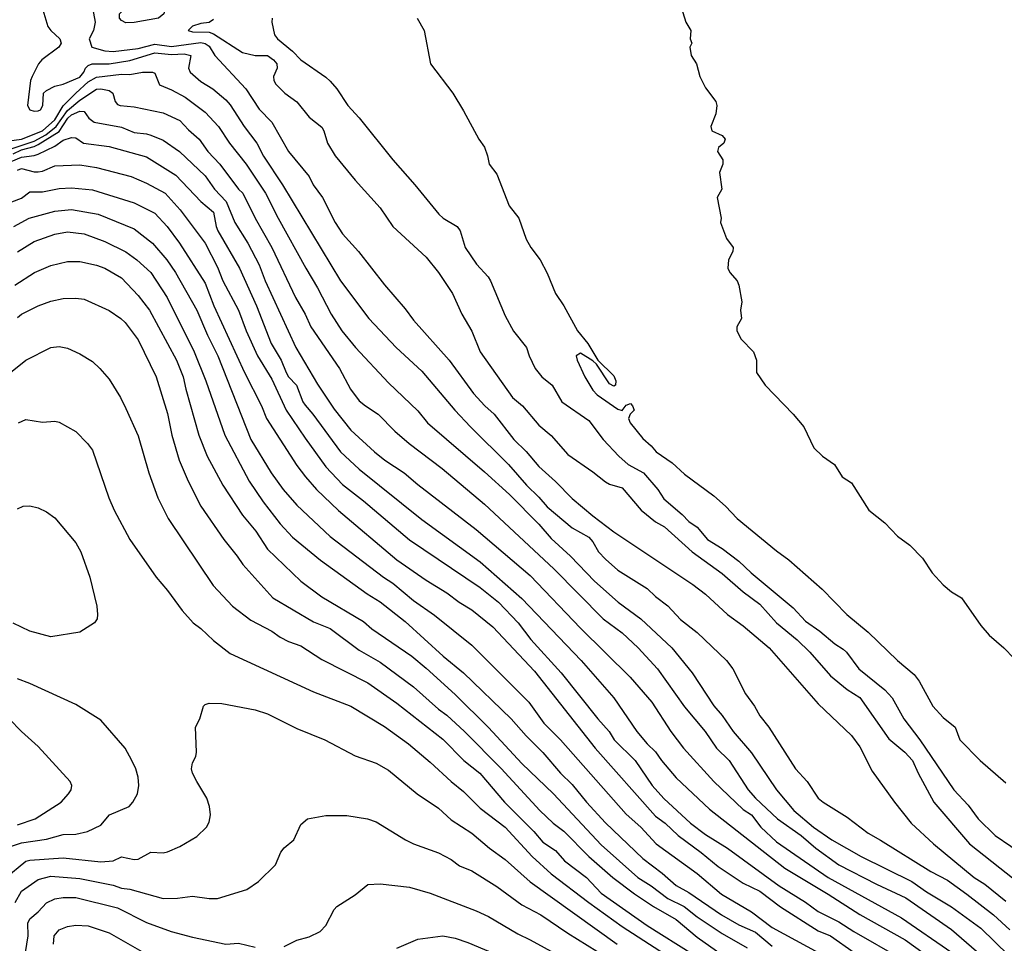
# Model space of a CAD drawing. Header units: metres. Extents: x -46681 to -43747, y -240911 to -237677.
# Tile 225 of 256: x -45343 to -45225, y -240818 to -240708. Entities that reach past the tile are written whole.
import ezdxf

# ---------------------------------------------------------------- set-up
doc = ezdxf.new("R2010")
doc.units = ezdxf.units.M
doc.layers.add('CONTOUR_INDEX', color=1, linetype='Continuous')
doc.layers.add('CONTOUR_INTER', color=3, linetype='Continuous')

msp = doc.modelspace()

# ---------------------------------------------------------------- linework, layer by layer
at = {"layer": 'CONTOUR_INDEX'}
for points, elevation in [([(-45328.96, -240704.52), (-45328.1, -240704.2), (-45326.6, -240704.11), (-45326.1, -240704.17), (-45325.61, -240704.52), (-45325.34, -240706.02), (-45325.52, -240707.02), (-45326.18, -240707.52), (-45329.1, -240708.07), (-45330.1, -240708.1), (-45330.6, -240707.8), (-45330.85, -240707.52), (-45330.84, -240707.02), (-45329.95, -240706.02), (-45328.96, -240704.52)], 80), ([(-45334.1, -240706.31), (-45333.78, -240708.02), (-45333.97, -240709.02), (-45334.49, -240710.02), (-45334.19, -240711.02), (-45332.6, -240711.47), (-45331.6, -240711.54), (-45328.6, -240711.16), (-45326.6, -240710.66), (-45324.6, -240710.92), (-45321.1, -240710.46), (-45320.6, -240710.56), (-45320.1, -240710.89), (-45319.43, -240712.02), (-45315.69, -240716.02), (-45314.1, -240718.46), (-45312.58, -240720.02), (-45310.6, -240723.53), (-45308.11, -240726.52), (-45307.64, -240727.52), (-45306.53, -240729.02), (-45305.01, -240732.02), (-45304.1, -240733.38), (-45302.2, -240735.52), (-45299.1, -240739.51), (-45296.6, -240742.36), (-45295.6, -240743.72), (-45291.32, -240748.52), (-45288.42, -240752.52), (-45287.05, -240754.02), (-45285.93, -240755.02), (-45283.57, -240758.02), (-45282.1, -240759.46), (-45280.6, -240761.28), (-45278.6, -240763.08), (-45276.6, -240765.11), (-45274.1, -240767.2), (-45271.6, -240769.12), (-45262.1, -240775.4), (-45260.6, -240776.59), (-45257.97, -240779.02), (-45256.1, -240780.39), (-45252.95, -240783.02), (-45247.1, -240789.72), (-45243.1, -240793.51), (-45242.1, -240794.89), (-45240.6, -240797.8), (-45237.93, -240801.52), (-45235.94, -240804.02), (-45233.25, -240806.52), (-45228.4, -240810.52), (-45227.1, -240811.35), (-45224.6, -240813.37)], 80), ([(-45344.6, -240725.02), (-45342.6, -240724.18), (-45341.1, -240724), (-45340.6, -240723.82), (-45338.6, -240722.86), (-45337.6, -240722.15), (-45336.6, -240721.82), (-45336.1, -240721.87), (-45335.18, -240722.52), (-45332.1, -240722.91), (-45327.6, -240724.15), (-45324.1, -240726.35), (-45321.1, -240729.51), (-45319.6, -240730.78), (-45319.27, -240732.52), (-45319.06, -240733.02), (-45316.47, -240737.52), (-45314.43, -240742.02), (-45312.68, -240746.52), (-45311.47, -240748.52), (-45310.87, -240750.02), (-45310.58, -240750.52), (-45309.64, -240751.52), (-45308.88, -240753.52), (-45308.6, -240753.94), (-45307.66, -240755.02), (-45304.34, -240759.52), (-45302.1, -240761.6), (-45294.6, -240767.61), (-45287.6, -240772.7), (-45282.6, -240777.08), (-45275.5, -240784.52), (-45271.6, -240788.99), (-45268.83, -240793.02), (-45267.6, -240794.51), (-45266.6, -240795.46), (-45265.86, -240796.52), (-45264.1, -240798.58), (-45260.1, -240802.35), (-45251.1, -240809.43), (-45245.91, -240812.52), (-45242.1, -240814.99), (-45236.65, -240818.02), (-45233.1, -240820.56)], 85), ([(-45343.42, -240739.52), (-45341.04, -240738.02), (-45339.1, -240737.17), (-45337.1, -240736.71), (-45335.6, -240736.72), (-45333.6, -240737.14), (-45332.6, -240737.49), (-45330.6, -240738.66), (-45328.6, -240740.77), (-45327.27, -240742.52), (-45324.01, -240748.52), (-45323.22, -240750.52), (-45322.91, -240752.02), (-45321.35, -240757.52), (-45320.34, -240760.02), (-45318.45, -240763.52), (-45316.1, -240767.11), (-45314.51, -240769.02), (-45313.1, -240771.17), (-45309.1, -240775.01), (-45306.6, -240776.88), (-45301.6, -240779.84), (-45300.6, -240780.72), (-45295.8, -240784.02), (-45294.1, -240785.46), (-45290.6, -240788.59), (-45286.6, -240792.56), (-45282.6, -240796.87), (-45278.83, -240800.52), (-45273.1, -240806.61), (-45268.72, -240810.52), (-45267.1, -240811.53), (-45265.1, -240813.06), (-45263.15, -240814.02), (-45261.6, -240815.27), (-45258.6, -240817.24), (-45255.6, -240818.97)], 90), ([(-45343.36, -240813.52), (-45342.6, -240812.19), (-45340.6, -240810.79), (-45339.1, -240810.39), (-45335.6, -240810.64), (-45331.6, -240811.45), (-45330.6, -240811.81), (-45329.6, -240811.94), (-45325.6, -240813.07), (-45323.91, -240813.02), (-45322.1, -240812.76), (-45320.1, -240813.07), (-45319.1, -240813.05), (-45315.6, -240811.96), (-45314.17, -240811.02), (-45312.16, -240809.02), (-45311.5, -240807.52), (-45311.1, -240806.98), (-45309.94, -240806.02), (-45309.1, -240804.2), (-45308.3, -240803.52), (-45306.1, -240803.12), (-45303.6, -240803.12), (-45301.11, -240803.52), (-45300.1, -240803.87), (-45296.58, -240806.02), (-45295.59, -240806.52), (-45292.6, -240807.6), (-45291.1, -240808.39), (-45290.1, -240809.14), (-45288.6, -240809.75), (-45285.6, -240811.62), (-45282.6, -240813.8), (-45280.34, -240815.02), (-45277.1, -240817.21), (-45270.16, -240821.52)], 95)]:
    msp.add_lwpolyline(points, dxfattribs=dict(at, elevation=elevation))
at = {"layer": 'CONTOUR_INTER'}
for points, elevation in [([(-45263.89, -240705.02), (-45262.94, -240708.02), (-45262.36, -240709.02), (-45262.42, -240710.02), (-45262.24, -240710.52), (-45262.46, -240711.02), (-45262.3, -240712.02), (-45261.68, -240713.02), (-45261.29, -240714.52), (-45260.6, -240715.88), (-45259.37, -240717.52), (-45259.24, -240718.02), (-45259.36, -240719.02), (-45259.97, -240720.52), (-45259.83, -240721.02), (-45258.6, -240721.59), (-45258.26, -240722.02), (-45258.41, -240722.52), (-45259.03, -240723.02), (-45259.17, -240723.52), (-45258.54, -240724.52), (-45258.53, -240725.02), (-45258.91, -240726.02), (-45258.65, -240728.02), (-45259.19, -240729.02), (-45258.72, -240731.52), (-45258.81, -240732.02), (-45258.1, -240733.93), (-45257.3, -240735.02), (-45257.31, -240735.52), (-45257.85, -240736.52), (-45257.92, -240737.52), (-45257.68, -240738.02), (-45256.82, -240739.02), (-45256.59, -240739.52), (-45256.25, -240741.52), (-45256.4, -240742.52), (-45256.3, -240743.52), (-45256.84, -240744.52), (-45256.84, -240745.02), (-45256.31, -240746.02), (-45254.86, -240747.52), (-45254.5, -240748.52), (-45254.48, -240750.02), (-45253.46, -240751.52), (-45250.1, -240755.01), (-45248.81, -240756.52), (-45247.6, -240759.02), (-45246.56, -240760.02), (-45245.15, -240761.02), (-45244.22, -240762.52), (-45243.1, -240763.24), (-45241, -240766.52), (-45239.1, -240768.02), (-45237.6, -240769.61), (-45236.1, -240770.72), (-45234.6, -240772.28), (-45233.43, -240774.02), (-45232.1, -240775.47), (-45231.1, -240776.29), (-45229.89, -240777.02), (-45227.6, -240780.35), (-45226.6, -240781.51), (-45224.84, -240783.02), (-45223.6, -240784.29)], 76), ([(-45340.05, -240706.52), (-45339.44, -240708.52), (-45339.09, -240709.02), (-45338, -240710.02), (-45337.84, -240710.52), (-45338.12, -240711.02), (-45340.17, -240712.52), (-45340.58, -240713.02), (-45341.32, -240714.52), (-45341.51, -240715.02), (-45341.88, -240718.02), (-45341.61, -240718.52), (-45341.1, -240718.68), (-45340.6, -240718.66), (-45340.34, -240718.52), (-45340.06, -240718.02), (-45339.95, -240716.52), (-45339.6, -240716.19), (-45338.6, -240715.68), (-45337.6, -240715.43), (-45335.6, -240714.62), (-45335.13, -240714.02), (-45334.92, -240713.52), (-45334.6, -240713.19), (-45334.12, -240713.02), (-45332.1, -240713), (-45329.6, -240712.62), (-45326.6, -240711.69), (-45324.6, -240711.89), (-45323.1, -240711.82), (-45322.3, -240712.02), (-45322.59, -240713.52), (-45322.38, -240714.02), (-45321.1, -240715.13), (-45319.68, -240716.02), (-45318.1, -240717.31), (-45317.6, -240717.93), (-45315.89, -240720.52), (-45314.39, -240722.52), (-45313.6, -240724.08), (-45311.31, -240727.52), (-45304.35, -240739.02), (-45300.97, -240743.52), (-45297.7, -240747.02), (-45294.6, -240749.85), (-45290.67, -240754.52), (-45288.79, -240756.52), (-45284.2, -240761.02), (-45282.05, -240763.52), (-45280.6, -240764.94), (-45279.6, -240766.11), (-45276.6, -240768.62), (-45274.6, -240769.75), (-45274.1, -240770.3), (-45273.41, -240771.52), (-45272.6, -240772.4), (-45271.1, -240773.68), (-45267.6, -240775.88), (-45266.6, -240776.84), (-45265.1, -240777.98), (-45263.6, -240779.62), (-45261.6, -240781.19), (-45258.1, -240784.53), (-45257.31, -240785.52), (-45255.81, -240788.52), (-45254.72, -240790.02), (-45254.1, -240791.17), (-45252.99, -240792.52), (-45249.82, -240797.52), (-45248.42, -240799.02), (-45247.1, -240801.04), (-45246.51, -240801.52), (-45243.6, -240803.29), (-45241.1, -240805.24), (-45239.6, -240806.06), (-45233.6, -240809.82), (-45231.6, -240810.85), (-45229.25, -240812.52), (-45226.06, -240815.02), (-45224.1, -240816.83)], 81), ([(-45319.6, -240707.68), (-45320.1, -240708.07), (-45321.1, -240708.17), (-45322.1, -240708.49), (-45322.62, -240709.02), (-45322.1, -240709.17), (-45320.1, -240709.22), (-45319.6, -240709.4), (-45316.1, -240711.65), (-45314.6, -240712), (-45313.1, -240712.02), (-45312.39, -240712.52), (-45312.01, -240713.02), (-45311.97, -240713.52), (-45312.41, -240714.52), (-45312.36, -240715.02), (-45312.1, -240715.46), (-45311.03, -240716.52), (-45309.6, -240717.57), (-45308.1, -240719.42), (-45306.6, -240720.61), (-45306.36, -240721.02), (-45305.91, -240722.52), (-45304.99, -240724.02), (-45302.6, -240726.96), (-45299.6, -240730.25), (-45298.07, -240732.52), (-45294.1, -240736.17), (-45292.59, -240738.02), (-45290.95, -240740.52), (-45289.8, -240743.02), (-45288.6, -240745.07), (-45287.6, -240747.52), (-45283.75, -240753.02), (-45282.55, -240754.02), (-45280.6, -240756.3), (-45279.1, -240757.55), (-45277.1, -240759.82), (-45274.1, -240761.91), (-45272.6, -240763.13), (-45272.1, -240763.41), (-45270.6, -240763.83), (-45268.3, -240766.52), (-45266.6, -240767.91), (-45265.5, -240768.52), (-45262.2, -240771.52), (-45258.6, -240774.11), (-45256.1, -240776.29), (-45254.1, -240777.78), (-45252.09, -240780.02), (-45249.6, -240782.07), (-45248.1, -240783.52), (-45245.6, -240786.37), (-45243.6, -240788.02), (-45242.1, -240788.95), (-45238.6, -240793.91), (-45236.72, -240795.52), (-45235.77, -240796.52), (-45235.09, -240798.02), (-45233.21, -240801.52), (-45228.93, -240806.52), (-45223.6, -240810.73)], 79), ([(-45312.56, -240707.52), (-45312.58, -240708.02), (-45312.27, -240709.52), (-45311.9, -240710.02), (-45310.1, -240711.5), (-45309.13, -240712.52), (-45306.1, -240714.6), (-45305.6, -240715.1), (-45304.81, -240716.02), (-45303.47, -240718.02), (-45302.1, -240719.49), (-45298.1, -240724.51), (-45295.43, -240727.52), (-45292.58, -240731.02), (-45292.06, -240731.52), (-45290.38, -240732.52), (-45290.02, -240733.02), (-45289.41, -240735.02), (-45288.06, -240737.02), (-45286.66, -240738.52), (-45286.36, -240739.02), (-45284.6, -240743.23), (-45283.6, -240745.05), (-45282.06, -240747.02), (-45281.74, -240748.02), (-45281.03, -240749.52), (-45280.22, -240750.52), (-45278.98, -240751.52), (-45277.83, -240753.52), (-45274.6, -240755.75), (-45272.87, -240758.02), (-45270.97, -240760.02), (-45269.87, -240761.02), (-45268.02, -240762.02), (-45266.31, -240764.02), (-45265.6, -240765.13), (-45263.39, -240767.02), (-45262.6, -240767.86), (-45261.6, -240768.55), (-45260.35, -240770.02), (-45258.6, -240771.12), (-45256.6, -240772.62), (-45255.11, -240774.02), (-45250.1, -240778.2), (-45248.6, -240779.8), (-45246.9, -240781.02), (-45245.1, -240782.53), (-45244.1, -240783.16), (-45243.69, -240783.52), (-45242.2, -240785.52), (-45239.1, -240788.05), (-45238.21, -240789.02), (-45236.82, -240791.52), (-45234.92, -240794.02), (-45230.81, -240800.02), (-45229.1, -240801.86), (-45227.91, -240803.52), (-45225.88, -240805.52), (-45222.1, -240808.05)], 78), ([(-45295.16, -240707.52), (-45294.31, -240709.02), (-45293.58, -240713.02), (-45290.91, -240716.52), (-45289.6, -240718.63), (-45287.77, -240722.02), (-45287.1, -240723.01), (-45286.72, -240724.02), (-45286.53, -240725.02), (-45285.6, -240726.23), (-45284.13, -240730.02), (-45282.98, -240731.52), (-45282.08, -240734.02), (-45281.52, -240735.02), (-45280.42, -240736.52), (-45279.6, -240738.1), (-45278.6, -240740.52), (-45277.6, -240742.02), (-45275.95, -240745.02), (-45274.7, -240746.52), (-45273.51, -240748.52), (-45271.6, -240750.41), (-45271.33, -240751.02), (-45271.37, -240751.52), (-45271.6, -240751.65), (-45272.1, -240751.35), (-45273.65, -240749.02), (-45274.1, -240748.61), (-45275.6, -240747.69), (-45276.09, -240748.02), (-45276, -240748.52), (-45275.08, -240750.52), (-45274.1, -240752.12), (-45273.6, -240752.69), (-45271.1, -240754.39), (-45270.6, -240754.57), (-45270.1, -240753.92), (-45269.6, -240753.74), (-45269.34, -240754.02), (-45269.17, -240754.52), (-45269.62, -240755.02), (-45269.85, -240755.52), (-45269.65, -240756.02), (-45268.1, -240757.91), (-45267.1, -240758.79), (-45266.52, -240759.52), (-45264.6, -240760.83), (-45263.1, -240762.19), (-45259.6, -240764.79), (-45258.21, -240766.02), (-45256.79, -240767.52), (-45252.1, -240771.4), (-45250.6, -240772.47), (-45246.6, -240775.98), (-45243.67, -240779.02), (-45241.1, -240781.14), (-45237.6, -240784.52), (-45235.6, -240786.19), (-45234.97, -240787.02), (-45233.36, -240790.02), (-45232.1, -240791.37), (-45230.67, -240792.52), (-45230.1, -240794.03), (-45227.66, -240796.52), (-45224.6, -240799.19)], 77), ([(-45344.1, -240722.25), (-45342.6, -240722.02), (-45340.1, -240721.02), (-45338.6, -240719.72), (-45337.6, -240718.04), (-45336.1, -240716.54), (-45334.6, -240715.15), (-45333.6, -240714.6), (-45330.6, -240714.26), (-45329.6, -240714.29), (-45328.1, -240713.99), (-45326.88, -240714.02), (-45326.6, -240714.13), (-45326.05, -240715.52), (-45324.6, -240716.11), (-45322.99, -240717.02), (-45320.6, -240718.81), (-45318.98, -240720.52), (-45317.68, -240722.52), (-45315.66, -240725.02), (-45313.34, -240728.52), (-45311.84, -240731.52), (-45308.53, -240737.52), (-45307.1, -240739.87), (-45305.47, -240743.02), (-45304.2, -240745.02), (-45302.54, -240747.02), (-45298.6, -240751.25), (-45295.1, -240754.61), (-45293.92, -240756.02), (-45287.1, -240761.9), (-45284.1, -240764.64), (-45280.6, -240768.17), (-45279.1, -240769.9), (-45276.78, -240772.02), (-45273.89, -240775.02), (-45271.06, -240777.52), (-45268.37, -240779.52), (-45264.64, -240783.02), (-45262.21, -240786.02), (-45259.6, -240789.97), (-45258.6, -240791.1), (-45257.28, -240793.02), (-45255.1, -240795.58), (-45252.1, -240800.02), (-45250, -240802.52), (-45247.66, -240804.52), (-45245.46, -240806.02), (-45241.94, -240808.02), (-45235.86, -240811.02), (-45234.1, -240812.26), (-45231.1, -240814.06), (-45227.6, -240816.61), (-45222.54, -240821.52)], 82), ([(-45344.1, -240723.27), (-45341.1, -240722.27), (-45339.7, -240721.52), (-45338.44, -240720.52), (-45337.1, -240718.6), (-45335.6, -240717.37), (-45333.6, -240716.04), (-45333.1, -240716), (-45332.1, -240716.19), (-45331.65, -240716.52), (-45331.39, -240717.52), (-45331.1, -240717.89), (-45330.78, -240718.02), (-45329.1, -240718.16), (-45325.6, -240718.89), (-45323.6, -240719.82), (-45322.6, -240720.92), (-45321.31, -240722.02), (-45320.25, -240723.52), (-45318.84, -240725.02), (-45316.6, -240728.02), (-45316.05, -240728.52), (-45314.59, -240731.52), (-45312.6, -240735.02), (-45309.74, -240741.02), (-45308.59, -240743.02), (-45307.9, -240744.52), (-45304.49, -240749.52), (-45303.15, -240752.02), (-45302.1, -240753.4), (-45301.38, -240754.02), (-45299.84, -240755.02), (-45297.83, -240757.02), (-45296.11, -240758.52), (-45292.17, -240761.52), (-45287.1, -240765.78), (-45278.78, -240773.52), (-45272.88, -240779.52), (-45270.6, -240781.21), (-45268.68, -240783.02), (-45266.35, -240785.52), (-45263.1, -240790.1), (-45260.63, -240793.02), (-45259.26, -240795.02), (-45257.78, -240796.52), (-45255.49, -240800.02), (-45254.6, -240801.02), (-45251.96, -240803.52), (-45249.13, -240805.52), (-45247.37, -240807.02), (-45244.63, -240809.02), (-45240.1, -240811.35), (-45236.6, -240812.96), (-45231.1, -240816.77), (-45228.1, -240819.37)], 83), ([(-45343.6, -240723.79), (-45342.6, -240723.31), (-45341.1, -240722.92), (-45340.6, -240722.67), (-45338.1, -240721.11), (-45337.03, -240719.52), (-45336.6, -240719.11), (-45335.6, -240718.68), (-45335.1, -240718.72), (-45334.54, -240719.52), (-45333.88, -240720.02), (-45330.6, -240720.62), (-45329.1, -240721.25), (-45327.6, -240721.39), (-45327.1, -240721.54), (-45325.6, -240722.15), (-45323.66, -240723.52), (-45320.6, -240726.42), (-45319.48, -240728.02), (-45318.05, -240729.52), (-45317.02, -240732.02), (-45315.47, -240734.52), (-45314.1, -240737.09), (-45313.4, -240739.02), (-45309.7, -240747.02), (-45307.1, -240751.42), (-45305.1, -240754.41), (-45303.1, -240756.92), (-45300.3, -240759.52), (-45299.04, -240760.52), (-45296.74, -240762.02), (-45295.1, -240763.45), (-45288.1, -240768.82), (-45281.6, -240774.35), (-45275.6, -240780.65), (-45269.65, -240786.52), (-45267.03, -240789.52), (-45264.74, -240793.02), (-45263.24, -240795.02), (-45259.6, -240799.03), (-45256.1, -240802.38), (-45255.1, -240803.04), (-45253.97, -240804.52), (-45252.1, -240806.28), (-45245.88, -240810.52), (-45237.1, -240815.36), (-45231.07, -240819.52)], 84), ([(-45343.1, -240725.75), (-45342.6, -240725.57), (-45341.1, -240725.96), (-45340.6, -240725.94), (-45340.1, -240725.87), (-45338.6, -240725.25), (-45335.6, -240725.11), (-45333.6, -240725.44), (-45329.44, -240726.52), (-45327.6, -240727.3), (-45325.37, -240728.52), (-45323.57, -240730.52), (-45320.6, -240734.52), (-45319.1, -240737.4), (-45318.46, -240739.02), (-45316.59, -240742.52), (-45315.66, -240745.02), (-45314.3, -240748.02), (-45312.6, -240750.79), (-45310.87, -240754.52), (-45308.6, -240757.89), (-45306.1, -240761.3), (-45304.1, -240763.43), (-45301.6, -240765.38), (-45296.1, -240770.06), (-45287.6, -240775.78), (-45285.42, -240777.52), (-45283.06, -240780.02), (-45281.54, -240782.02), (-45277.9, -240786.02), (-45273.5, -240791.52), (-45272.15, -240793.02), (-45271.54, -240794.02), (-45269.05, -240796.52), (-45266.98, -240799.52), (-45265.6, -240801.07), (-45262.41, -240804.02), (-45260.6, -240805.39), (-45257.96, -240807.02), (-45251.77, -240811.52), (-45248.6, -240813.48), (-45247.1, -240814.6), (-45244.6, -240815.85), (-45242.82, -240817.02), (-45237.1, -240820.29)], 86), ([(-45344.6, -240729.87), (-45342.6, -240729.11), (-45341.6, -240728.35), (-45340.1, -240728.37), (-45338.1, -240727.94), (-45336.6, -240727.86), (-45334.1, -240728.12), (-45329.1, -240729.66), (-45326.6, -240730.92), (-45325.13, -240732.52), (-45323.65, -240734.52), (-45320.6, -240739.29), (-45319.54, -240742.02), (-45315.87, -240750.02), (-45313.83, -240754.02), (-45313.23, -240755.52), (-45309.6, -240761.15), (-45308.56, -240762.52), (-45307.22, -240764.02), (-45304.6, -240766.54), (-45297.6, -240772.48), (-45294.1, -240774.89), (-45291.6, -240776.41), (-45290.14, -240777.52), (-45288.6, -240778.44), (-45286.1, -240780.51), (-45281.1, -240785.82), (-45273.84, -240795.02), (-45266.6, -240803.17), (-45265.45, -240804.02), (-45263.87, -240805.52), (-45261.1, -240807.55), (-45259.1, -240809.22), (-45256.1, -240811.23), (-45254.1, -240812.16), (-45251.6, -240814.07), (-45247.1, -240816.94), (-45245.6, -240817.51), (-45242.76, -240819.52)], 87), ([(-45343.54, -240732.52), (-45341.69, -240731.52), (-45338.6, -240730.65), (-45336.6, -240730.48), (-45333.43, -240731.02), (-45329.1, -240732.79), (-45326.91, -240734.52), (-45325.18, -240736.52), (-45324.15, -240738.02), (-45321.6, -240742.54), (-45320.32, -240745.52), (-45319.06, -240748.02), (-45315.1, -240758.04), (-45312.69, -240762.02), (-45311.24, -240764.02), (-45309.6, -240765.9), (-45305.6, -240769.67), (-45299.21, -240774.52), (-45298.1, -240775.25), (-45295.6, -240777.33), (-45293.1, -240779.08), (-45288.6, -240782.69), (-45281.76, -240789.52), (-45279.99, -240792.02), (-45277.99, -240794.02), (-45270.1, -240802.96), (-45268.36, -240804.52), (-45266.51, -240806.52), (-45261.6, -240810.07), (-45258.7, -240812.52), (-45255.1, -240814.65), (-45252.6, -240816.55), (-45245.6, -240820.31)], 88), ([(-45343.1, -240735.56), (-45341.1, -240734.3), (-45338.6, -240733.43), (-45337.1, -240733.13), (-45335.1, -240733.39), (-45332.6, -240734.32), (-45330.1, -240735.55), (-45328.78, -240736.52), (-45327.11, -240738.02), (-45325.14, -240741.02), (-45321.9, -240747.52), (-45320.51, -240751.02), (-45318.21, -240757.52), (-45315.31, -240763.02), (-45313.64, -240765.52), (-45311.6, -240768.15), (-45310.1, -240769.73), (-45306.75, -240772.52), (-45301.17, -240776.52), (-45299.6, -240777.48), (-45296.6, -240779.84), (-45292.05, -240784.02), (-45289.6, -240786), (-45283.91, -240791.52), (-45282.1, -240793.57), (-45280.1, -240795.57), (-45277.99, -240798.02), (-45276.6, -240799.38), (-45274.86, -240801.52), (-45272.6, -240803.98), (-45268.1, -240808.27), (-45265.78, -240810.02), (-45264.1, -240811.5), (-45262.6, -240812.34), (-45258.68, -240815.02), (-45256.6, -240816.23), (-45254.6, -240817.08), (-45252.6, -240818.78)], 89), ([(-45343.1, -240743.41), (-45342.6, -240743.02), (-45340.6, -240742), (-45339.1, -240741.45), (-45337.6, -240741.15), (-45336.1, -240741.11), (-45335.1, -240741.23), (-45332.1, -240742.57), (-45330.71, -240743.52), (-45330.17, -240744.02), (-45328.6, -240746.1), (-45326.45, -240750.52), (-45325.1, -240754.92), (-45324.58, -240757.52), (-45323.69, -240760.52), (-45322.61, -240763.02), (-45321.1, -240766.02), (-45318.35, -240770.02), (-45316.73, -240772.02), (-45316.07, -240773.02), (-45312.48, -240777.02), (-45307.6, -240779.91), (-45305.6, -240780.71), (-45302.1, -240783.29), (-45299.6, -240784.71), (-45295.6, -240787.68), (-45292.6, -240790.35), (-45291.6, -240791.08), (-45289.51, -240793.02), (-45285.1, -240797.48), (-45280.46, -240802.52), (-45278.85, -240804.02), (-45277.6, -240805), (-45274.58, -240808.02), (-45271.7, -240810.52), (-45269.1, -240812.5), (-45266.84, -240814.02), (-45264.1, -240815.59), (-45261.6, -240817.68), (-45258.6, -240819.81)], 91), ([(-45343.94, -240750.02), (-45342.1, -240748.53), (-45339.1, -240747.02), (-45338.1, -240746.89), (-45337.1, -240747.09), (-45335.6, -240747.75), (-45334.1, -240748.7), (-45333.2, -240749.52), (-45332.1, -240750.82), (-45330.73, -240753.02), (-45330.1, -240754.32), (-45328.6, -240757.61), (-45327.32, -240762.02), (-45326.27, -240765.02), (-45325.01, -240767.52), (-45319.63, -240775.52), (-45317.31, -240778.02), (-45315.1, -240779.68), (-45312.6, -240781.02), (-45311.6, -240781.74), (-45310.6, -240782.24), (-45309.1, -240782.75), (-45306.6, -240784.42), (-45301.1, -240787.2), (-45297.6, -240789.66), (-45292.1, -240793.94), (-45289.58, -240796.52), (-45287.65, -240798.02), (-45284.71, -240801.52), (-45281.19, -240805.02), (-45280.1, -240806.31), (-45278.6, -240807.31), (-45277.52, -240808.52), (-45274.86, -240810.52), (-45273.1, -240812.4), (-45267.6, -240816.29), (-45262.1, -240819.74)], 92), ([(-45342.97, -240756.02), (-45342.1, -240755.66), (-45340.1, -240755.96), (-45338.6, -240755.84), (-45338.1, -240755.95), (-45336.1, -240757.09), (-45334.68, -240758.52), (-45334.1, -240759.31), (-45332.15, -240765.02), (-45331.48, -240766.52), (-45329.6, -240770.01), (-45326.44, -240774.52), (-45325.1, -240776.13), (-45323.36, -240778.52), (-45322.04, -240780.02), (-45321.1, -240780.71), (-45319.6, -240782.14), (-45317.6, -240783.68), (-45307.6, -240788.3), (-45303.1, -240790), (-45299.1, -240792.42), (-45296.22, -240794.52), (-45293.6, -240796.7), (-45291.1, -240799.02), (-45289.6, -240800.22), (-45287.6, -240802.21), (-45284.6, -240804.52), (-45281.38, -240808.02), (-45279.1, -240810.09), (-45274.6, -240813.54), (-45270.6, -240816.42), (-45263.46, -240821.02)], 93), ([(-45342.42, -240766.02), (-45341.6, -240765.97), (-45340.6, -240766.24), (-45339.6, -240766.71), (-45338.6, -240767.42), (-45336.1, -240770.43), (-45335.47, -240771.52), (-45334.42, -240774.52), (-45333.58, -240778.02), (-45333.48, -240779.02), (-45333.52, -240779.52), (-45333.85, -240780.02), (-45335.6, -240781.14), (-45339.1, -240781.71), (-45341.6, -240781), (-45343.6, -240780.07)], 94), ([(-45343.1, -240766.33), (-45342.42, -240766.02)], 94), ([(-45344.51, -240807.02), (-45342.6, -240806.38), (-45339.6, -240805.94), (-45337.6, -240805.4), (-45336.1, -240805.36), (-45334.67, -240805.02), (-45333.1, -240804.28), (-45332.05, -240803.02), (-45329.71, -240802.02), (-45329.25, -240801.52), (-45328.7, -240800.52), (-45328.53, -240799.52), (-45328.61, -240798.52), (-45328.9, -240797.52), (-45329.38, -240796.52), (-45330.17, -240795.02), (-45333.1, -240791.67), (-45336.1, -240789.79), (-45341.6, -240787.28), (-45343.1, -240786.74)], 93), ([(-45344.6, -240810.66), (-45342.1, -240808.59), (-45341.6, -240808.46), (-45337.6, -240808.17), (-45333.1, -240808.64), (-45331.6, -240808.52), (-45330.6, -240808.05), (-45329.1, -240808.38), (-45328.6, -240808.35), (-45327.1, -240807.52), (-45325.6, -240807.57), (-45325.1, -240807.48), (-45323.6, -240806.81), (-45321.6, -240805.62), (-45320.43, -240804.52), (-45320.1, -240803.9), (-45319.94, -240803.02), (-45320.05, -240802.02), (-45320.39, -240801.02), (-45321.6, -240799.02), (-45322.11, -240798.02), (-45322.21, -240797.52), (-45322.1, -240796.81), (-45321.71, -240796.02), (-45321.61, -240795.52), (-45321.74, -240792.52), (-45321.21, -240791.52), (-45320.79, -240790.02), (-45320.6, -240789.8), (-45320.1, -240789.64), (-45318.6, -240789.67), (-45314.6, -240790.46), (-45313.1, -240790.91), (-45309.6, -240792.67), (-45306.24, -240794.02), (-45302.6, -240795.94), (-45300.1, -240796.85), (-45298.6, -240797.66), (-45295.16, -240800.52), (-45292.6, -240802.24), (-45291.1, -240803.64), (-45288.6, -240805.21), (-45286.5, -240807.02), (-45284.6, -240808.39), (-45281.6, -240811.07), (-45271.18, -240818.52)], 94), ([(-45343.1, -240804.24), (-45340.98, -240803.52), (-45337.85, -240801.52), (-45336.95, -240800.52), (-45336.65, -240800.02), (-45336.58, -240799.52), (-45336.76, -240799.02), (-45340.6, -240794.82), (-45342.6, -240793.03), (-45344.1, -240791.5)], 92), ([(-45311.1, -240818.8), (-45309.6, -240818.03), (-45308.1, -240817.66), (-45306.8, -240817.02), (-45306.1, -240816.29), (-45305.1, -240814.37), (-45304.8, -240814.02), (-45302.6, -240812.61), (-45301.1, -240811.37), (-45299.6, -240811.28), (-45296.1, -240811.68), (-45293.6, -240812.42), (-45288.1, -240814.54), (-45286.6, -240815.23), (-45283.1, -240817.29), (-45281.6, -240817.99), (-45270.66, -240824.02)], 96), ([(-45342.14, -240819.52), (-45341.8, -240817.52), (-45341.83, -240816.02), (-45341.6, -240815.51), (-45340.6, -240814.66), (-45339.6, -240813.57), (-45338.6, -240813.1), (-45337.6, -240812.93), (-45336.1, -240812.93), (-45331.1, -240814.18), (-45327.6, -240815.94), (-45324.65, -240817.02), (-45322.1, -240817.68), (-45318.1, -240818.53), (-45316.6, -240818.42), (-45314.6, -240818.87)], 96), ([(-45338.78, -240818.52), (-45338.67, -240817.52), (-45338.1, -240816.83), (-45337.1, -240816.43), (-45336.1, -240816.24), (-45334.6, -240816.35), (-45332.1, -240817.17), (-45327.6, -240819.74)], 97), ([(-45297.6, -240819.02), (-45295.1, -240817.92), (-45292.1, -240817.52), (-45290.6, -240817.82), (-45289.1, -240818.31), (-45285.1, -240820)], 97)]:
    msp.add_lwpolyline(points, dxfattribs=dict(at, elevation=elevation))

doc.saveas('drawing.dxf')
